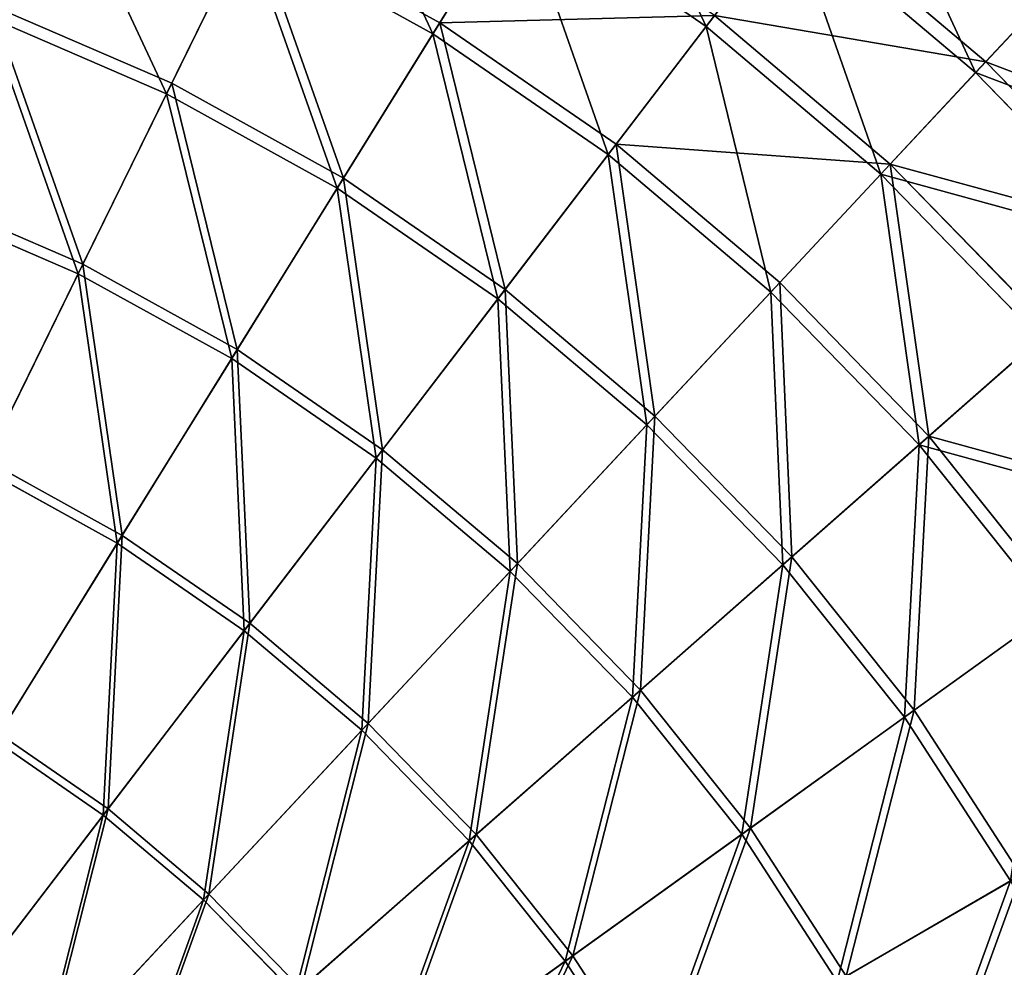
# Model space of a CAD drawing. Extents: x 0 to 923, y 0 to 335.
# Tile 159 of 164: x 799 to 858, y 222 to 278. Entities that reach past the tile are written whole.
import ezdxf

# ---------------------------------------------------------------- set-up
doc = ezdxf.new("R2010")
doc.units = 0
doc.layers.get('0').update_dxf_attribs({"color": 13, "linetype": 'CONTINUOUS'})

# ---------------------------------------------------------------- blocks, each defined once
blk = doc.blocks.new('GROUP_4')
for p, q in [((235.841, 277.927, 104.675), (240.925, 286.137, 91.669)), ((240.487, 285.429, 91.112), (235.433, 277.268, 104.039)), ((251.704, 277.697, 91.112), (240.487, 285.429, 91.112)), ((257.271, 284.981, 77.78), (268.363, 275.605, 77.78)), ((219.881, 274.329, 116.673), (224.678, 284.103, 104.675)), ((224.678, 284.103, 104.675), (235.841, 277.927, 104.675)), ((256.734, 284.278, 77.308), (251.704, 277.697, 91.112)), ((267.76, 274.959, 77.308), (256.734, 284.278, 77.308)), ((224.337, 283.408, 104.039), (219.569, 273.694, 115.964)), ((235.433, 277.268, 104.039), (224.337, 283.408, 104.039)), ((268.363, 275.605, 77.78), (273.092, 280.673, 63.143)), ((272.46, 279.996, 62.759), (267.76, 274.959, 77.308)), ((209.147, 278.958, 116.673), (219.881, 274.329, 116.673)), ((219.569, 273.694, 115.964), (208.899, 278.295, 115.964)), ((246.345, 270.686, 104.675), (252.21, 278.359, 91.669)), ((252.21, 278.359, 91.669), (262.677, 269.512, 91.669)), ((230.109, 268.67, 116.673), (235.841, 277.927, 104.675)), ((235.841, 277.927, 104.675), (246.345, 270.686, 104.675)), ((251.704, 277.697, 91.112), (245.875, 270.071, 104.039)), ((262.109, 268.903, 91.112), (251.704, 277.697, 91.112)), ((235.433, 277.268, 104.039), (229.737, 268.068, 115.964)), ((245.875, 270.071, 104.039), (235.433, 277.268, 104.039)), ((262.677, 269.512, 91.669), (268.363, 275.605, 77.78)), ((268.363, 275.605, 77.78), (278.483, 265.188, 77.78)), ((267.76, 274.959, 77.308), (262.109, 268.903, 91.112)), ((277.82, 264.604, 77.308), (267.76, 274.959, 77.308)), ((214.589, 263.546, 127.547), (219.881, 274.329, 116.673)), ((219.881, 274.329, 116.673), (230.109, 268.67, 116.673)), ((219.569, 273.694, 115.964), (214.309, 262.976, 126.772)), ((229.737, 268.068, 115.964), (219.569, 273.694, 115.964)), ((239.734, 262.036, 116.673), (246.345, 270.686, 104.675)), ((246.345, 270.686, 104.675), (256.089, 262.451, 104.675)), ((245.875, 270.071, 104.039), (239.304, 261.474, 115.964)), ((255.561, 261.885, 104.039), (245.875, 270.071, 104.039)), ((256.089, 262.451, 104.675), (262.677, 269.512, 91.669)), ((262.677, 269.512, 91.669), (272.227, 259.681, 91.669)), ((223.785, 258.458, 127.547), (230.109, 268.67, 116.673)), ((230.109, 268.67, 116.673), (239.734, 262.036, 116.673)), ((262.109, 268.903, 91.112), (255.561, 261.885, 104.039)), ((271.602, 259.131, 91.112), (262.109, 268.903, 91.112)), ((229.737, 268.068, 115.964), (223.451, 257.918, 126.772)), ((239.304, 261.474, 115.964), (229.737, 268.068, 115.964)), ((204.937, 267.708, 127.547), (214.589, 263.546, 127.547)), ((214.309, 262.976, 126.772), (204.715, 267.113, 126.772)), ((208.851, 251.856, 137.192), (214.589, 263.546, 127.547)), ((214.589, 263.546, 127.547), (223.785, 258.458, 127.547)), ((214.309, 262.976, 126.772), (208.606, 251.357, 136.359)), ((223.451, 257.918, 126.772), (214.309, 262.976, 126.772)), ((248.661, 254.49, 116.673), (256.089, 262.451, 104.675)), ((256.089, 262.451, 104.675), (264.978, 253.3, 104.675)), ((232.439, 252.492, 127.547), (239.734, 262.036, 116.673)), ((239.734, 262.036, 116.673), (248.661, 254.49, 116.673)), ((255.561, 261.885, 104.039), (248.178, 253.973, 115.964)), ((264.397, 252.788, 104.039), (255.561, 261.885, 104.039)), ((239.304, 261.474, 115.964), (232.053, 251.988, 126.772)), ((248.178, 253.973, 115.964), (239.304, 261.474, 115.964)), ((264.978, 253.3, 104.675), (272.227, 259.681, 91.669)), ((271.602, 259.131, 91.112), (264.397, 252.788, 104.039)), ((216.93, 247.387, 137.192), (223.785, 258.458, 127.547)), ((223.785, 258.458, 127.547), (232.439, 252.492, 127.547)), ((223.451, 257.918, 126.772), (216.637, 246.914, 136.359)), ((232.053, 251.988, 126.772), (223.451, 257.918, 126.772)), ((248.178, 253.973, 115.964), (240.033, 245.243, 126.772)), ((240.466, 245.708, 127.547), (248.661, 254.49, 116.673)), ((256.275, 245.638, 115.964), (248.178, 253.973, 115.964)), ((248.661, 254.49, 116.673), (256.806, 246.106, 116.673)), ((264.397, 252.788, 104.039), (256.275, 245.638, 115.964)), ((256.806, 246.106, 116.673), (264.978, 253.3, 104.675)), ((272.3, 242.87, 104.039), (264.397, 252.788, 104.039)), ((264.978, 253.3, 104.675), (272.928, 243.322, 104.675)), ((224.532, 242.147, 137.192), (232.439, 252.492, 127.547)), ((232.439, 252.492, 127.547), (240.466, 245.708, 127.547)), ((208.851, 251.856, 137.192), (216.93, 247.387, 137.192)), ((232.053, 251.988, 126.772), (224.194, 241.705, 136.359)), ((240.033, 245.243, 126.772), (232.053, 251.988, 126.772)), ((216.637, 246.914, 136.359), (208.606, 251.357, 136.359)), ((216.637, 246.914, 136.359), (209.361, 235.163, 144.634)), ((209.609, 235.564, 145.517), (216.93, 247.387, 137.192)), ((224.194, 241.705, 136.359), (216.637, 246.914, 136.359)), ((216.93, 247.387, 137.192), (224.532, 242.147, 137.192)), ((247.79, 238.169, 127.547), (256.806, 246.106, 116.673)), ((256.806, 246.106, 116.673), (264.09, 236.964, 116.673)), ((240.033, 245.243, 126.772), (231.204, 235.78, 136.359)), ((231.583, 236.187, 137.192), (240.466, 245.708, 127.547)), ((247.313, 237.749, 126.772), (240.033, 245.243, 126.772)), ((240.466, 245.708, 127.547), (247.79, 238.169, 127.547)), ((256.275, 245.638, 115.964), (247.313, 237.749, 126.772)), ((263.516, 236.55, 115.964), (256.275, 245.638, 115.964)), ((272.3, 242.87, 104.039), (263.516, 236.55, 115.964)), ((264.09, 236.964, 116.673), (272.928, 243.322, 104.675)), ((224.194, 241.705, 136.359), (215.801, 230.724, 144.634)), ((216.087, 231.099, 145.517), (224.532, 242.147, 137.192)), ((231.204, 235.78, 136.359), (224.194, 241.705, 136.359)), ((224.532, 242.147, 137.192), (231.583, 236.187, 137.192)), ((238.016, 229.565, 137.192), (247.79, 238.169, 127.547)), ((247.79, 238.169, 127.547), (254.34, 229.948, 127.547)), ((247.313, 237.749, 126.772), (237.599, 229.197, 136.359)), ((253.824, 229.577, 126.772), (247.313, 237.749, 126.772)), ((254.34, 229.948, 127.547), (264.09, 236.964, 116.673)), ((264.09, 236.964, 116.673), (270.443, 227.151, 116.673)), ((263.516, 236.55, 115.964), (253.824, 229.577, 126.772)), ((269.831, 226.796, 115.964), (263.516, 236.55, 115.964)), ((231.204, 235.78, 136.359), (221.775, 225.675, 144.634)), ((222.096, 226.02, 145.517), (231.583, 236.187, 137.192)), ((237.599, 229.197, 136.359), (231.204, 235.78, 136.359)), ((231.583, 236.187, 137.192), (238.016, 229.565, 137.192)), ((215.801, 230.724, 144.634), (209.361, 235.163, 144.634)), ((209.609, 235.564, 145.517), (216.087, 231.099, 145.517)), ((207.188, 219.455, 152.44), (216.087, 231.099, 145.517)), ((216.087, 231.099, 145.517), (222.096, 226.02, 145.517)), ((215.801, 230.724, 144.634), (206.955, 219.151, 151.515)), ((221.775, 225.675, 144.634), (215.801, 230.724, 144.634)), ((243.769, 222.344, 137.192), (254.34, 229.948, 127.547)), ((254.34, 229.948, 127.547), (260.052, 221.126, 127.547)), ((227.579, 220.376, 145.517), (238.016, 229.565, 137.192)), ((238.016, 229.565, 137.192), (243.769, 222.344, 137.192)), ((253.824, 229.577, 126.772), (243.318, 222.019, 136.359)), ((259.502, 220.807, 126.772), (253.824, 229.577, 126.772)), ((237.599, 229.197, 136.359), (227.225, 220.065, 144.634)), ((243.318, 222.019, 136.359), (237.599, 229.197, 136.359)), ((260.052, 221.126, 127.547), (270.443, 227.151, 116.673)), ((269.831, 226.796, 115.964), (259.502, 220.807, 126.772)), ((212.098, 215.305, 152.44), (222.096, 226.02, 145.517)), ((222.096, 226.02, 145.517), (227.579, 220.376, 145.517)), ((221.775, 225.675, 144.634), (211.837, 215.025, 151.515)), ((227.225, 220.065, 144.634), (221.775, 225.675, 144.634)), ((232.482, 214.223, 145.517), (243.769, 222.344, 137.192)), ((243.769, 222.344, 137.192), (248.787, 214.594, 137.192)), ((243.318, 222.019, 136.359), (232.099, 213.947, 144.634)), ((248.306, 214.315, 136.359), (243.318, 222.019, 136.359))]:
    blk.add_line(p, q)
mesh = blk.add_polyface()
corners = [(224.678, 284.103, 104.675), (240.925, 286.137, 91.669), (228.933, 292.772, 91.669), (235.841, 277.927, 104.675)]
mesh.append_faces([[corners[k] for k in face] for face in [(0, 1, 2), (1, 0, 3)]], dxfattribs={"vtx0": -1})
mesh = blk.add_polyface()
corners = [(251.704, 277.697, 91.112), (244.848, 292.472, 77.308), (256.734, 284.278, 77.308), (240.487, 285.429, 91.112)]
mesh.append_faces([[corners[k] for k in face] for face in [(0, 1, 2), (1, 0, 3)]], dxfattribs={"vtx0": -1})
mesh = blk.add_polyface()
corners = [(235.433, 277.268, 104.039), (228.566, 292.025, 91.112), (240.487, 285.429, 91.112), (224.337, 283.408, 104.039)]
mesh.append_faces([[corners[k] for k in face] for face in [(0, 1, 2), (1, 0, 3)]], dxfattribs={"vtx0": -1})
mesh = blk.add_polyface()
corners = [(257.271, 284.981, 77.78), (273.092, 280.673, 63.143), (261.48, 290.488, 63.143), (268.363, 275.605, 77.78)]
mesh.append_faces([[corners[k] for k in face] for face in [(0, 1, 2), (1, 0, 3)]], dxfattribs={"vtx0": -1})
mesh = blk.add_polyface()
corners = [(267.76, 274.959, 77.308), (260.918, 289.752, 62.759), (272.46, 279.996, 62.759), (256.734, 284.278, 77.308)]
mesh.append_faces([[corners[k] for k in face] for face in [(0, 1, 2), (1, 0, 3)]], dxfattribs={"vtx0": -1})
mesh = blk.add_polyface()
corners = [(209.147, 278.958, 116.673), (224.678, 284.103, 104.675), (212.963, 289.155, 104.675), (219.881, 274.329, 116.673)]
mesh.append_faces([[corners[k] for k in face] for face in [(0, 1, 2), (1, 0, 3)]], dxfattribs={"vtx0": -1})
mesh = blk.add_polyface()
corners = [(219.569, 273.694, 115.964), (212.692, 288.43, 104.039), (224.337, 283.408, 104.039), (208.899, 278.295, 115.964)]
mesh.append_faces([[corners[k] for k in face] for face in [(0, 1, 2), (1, 0, 3)]], dxfattribs={"vtx0": -1})
mesh = blk.add_polyface()
corners = [(235.841, 277.927, 104.675), (252.21, 278.359, 91.669), (240.925, 286.137, 91.669), (246.345, 270.686, 104.675)]
mesh.append_faces([[corners[k] for k in face] for face in [(0, 1, 2), (1, 0, 3)]], dxfattribs={"vtx0": -1})
mesh = blk.add_polyface()
corners = [(245.875, 270.071, 104.039), (240.487, 285.429, 91.112), (251.704, 277.697, 91.112), (235.433, 277.268, 104.039)]
mesh.append_faces([[corners[k] for k in face] for face in [(0, 1, 2), (1, 0, 3)]], dxfattribs={"vtx0": -1})
mesh = blk.add_polyface()
corners = [(252.21, 278.359, 91.669), (268.363, 275.605, 77.78), (257.271, 284.981, 77.78), (262.677, 269.512, 91.669)]
mesh.append_faces([[corners[k] for k in face] for face in [(0, 1, 2), (1, 0, 3)]], dxfattribs={"vtx0": -1})
mesh = blk.add_polyface()
corners = [(230.109, 268.67, 116.673), (224.678, 284.103, 104.675), (219.881, 274.329, 116.673), (235.841, 277.927, 104.675)]
mesh.append_faces([[corners[k] for k in face] for face in [(0, 1, 2), (1, 0, 3)]], dxfattribs={"vtx0": -1})
mesh = blk.add_polyface()
corners = [(262.109, 268.903, 91.112), (256.734, 284.278, 77.308), (267.76, 274.959, 77.308), (251.704, 277.697, 91.112)]
mesh.append_faces([[corners[k] for k in face] for face in [(0, 1, 2), (1, 0, 3)]], dxfattribs={"vtx0": -1})
mesh = blk.add_polyface()
corners = [(224.337, 283.408, 104.039), (229.737, 268.068, 115.964), (219.569, 273.694, 115.964), (235.433, 277.268, 104.039)]
mesh.append_faces([[corners[k] for k in face] for face in [(0, 1, 2), (1, 0, 3)]], dxfattribs={"vtx0": -1})
mesh = blk.add_polyface()
corners = [(283.686, 269.768, 63.143), (268.363, 275.605, 77.78), (278.483, 265.188, 77.78), (273.092, 280.673, 63.143)]
mesh.append_faces([[corners[k] for k in face] for face in [(0, 1, 2), (1, 0, 3)]], dxfattribs={"vtx0": -1})
mesh = blk.add_polyface()
corners = [(267.76, 274.959, 77.308), (282.991, 269.157, 62.759), (277.82, 264.604, 77.308), (272.46, 279.996, 62.759)]
mesh.append_faces([[corners[k] for k in face] for face in [(0, 1, 2), (1, 0, 3)]], dxfattribs={"vtx0": -1})
mesh = blk.add_polyface()
corners = [(214.589, 263.546, 127.547), (209.147, 278.958, 116.673), (204.937, 267.708, 127.547), (219.881, 274.329, 116.673)]
mesh.append_faces([[corners[k] for k in face] for face in [(0, 1, 2), (1, 0, 3)]], dxfattribs={"vtx0": -1})
mesh = blk.add_polyface()
corners = [(208.899, 278.295, 115.964), (214.309, 262.976, 126.772), (204.715, 267.113, 126.772), (219.569, 273.694, 115.964)]
mesh.append_faces([[corners[k] for k in face] for face in [(0, 1, 2), (1, 0, 3)]], dxfattribs={"vtx0": -1})
mesh = blk.add_polyface()
corners = [(246.345, 270.686, 104.675), (262.677, 269.512, 91.669), (252.21, 278.359, 91.669), (256.089, 262.451, 104.675)]
mesh.append_faces([[corners[k] for k in face] for face in [(0, 1, 2), (1, 0, 3)]], dxfattribs={"vtx0": -1})
mesh = blk.add_polyface()
corners = [(239.734, 262.036, 116.673), (235.841, 277.927, 104.675), (230.109, 268.67, 116.673), (246.345, 270.686, 104.675)]
mesh.append_faces([[corners[k] for k in face] for face in [(0, 1, 2), (1, 0, 3)]], dxfattribs={"vtx0": -1})
mesh = blk.add_polyface()
corners = [(255.561, 261.885, 104.039), (251.704, 277.697, 91.112), (262.109, 268.903, 91.112), (245.875, 270.071, 104.039)]
mesh.append_faces([[corners[k] for k in face] for face in [(0, 1, 2), (1, 0, 3)]], dxfattribs={"vtx0": -1})
mesh = blk.add_polyface()
corners = [(235.433, 277.268, 104.039), (239.304, 261.474, 115.964), (229.737, 268.068, 115.964), (245.875, 270.071, 104.039)]
mesh.append_faces([[corners[k] for k in face] for face in [(0, 1, 2), (1, 0, 3)]], dxfattribs={"vtx0": -1})
mesh = blk.add_polyface()
corners = [(278.483, 265.188, 77.78), (262.677, 269.512, 91.669), (272.227, 259.681, 91.669), (268.363, 275.605, 77.78)]
mesh.append_faces([[corners[k] for k in face] for face in [(0, 1, 2), (1, 0, 3)]], dxfattribs={"vtx0": -1})
mesh = blk.add_polyface()
corners = [(262.109, 268.903, 91.112), (277.82, 264.604, 77.308), (271.602, 259.131, 91.112), (267.76, 274.959, 77.308)]
mesh.append_faces([[corners[k] for k in face] for face in [(0, 1, 2), (1, 0, 3)]], dxfattribs={"vtx0": -1})
mesh = blk.add_polyface()
corners = [(223.785, 258.458, 127.547), (219.881, 274.329, 116.673), (214.589, 263.546, 127.547), (230.109, 268.67, 116.673)]
mesh.append_faces([[corners[k] for k in face] for face in [(0, 1, 2), (1, 0, 3)]], dxfattribs={"vtx0": -1})
mesh = blk.add_polyface()
corners = [(219.569, 273.694, 115.964), (223.451, 257.918, 126.772), (214.309, 262.976, 126.772), (229.737, 268.068, 115.964)]
mesh.append_faces([[corners[k] for k in face] for face in [(0, 1, 2), (1, 0, 3)]], dxfattribs={"vtx0": -1})
mesh = blk.add_polyface()
corners = [(248.661, 254.49, 116.673), (246.345, 270.686, 104.675), (239.734, 262.036, 116.673), (256.089, 262.451, 104.675)]
mesh.append_faces([[corners[k] for k in face] for face in [(0, 1, 2), (1, 0, 3)]], dxfattribs={"vtx0": -1})
mesh = blk.add_polyface()
corners = [(245.875, 270.071, 104.039), (248.178, 253.973, 115.964), (239.304, 261.474, 115.964), (255.561, 261.885, 104.039)]
mesh.append_faces([[corners[k] for k in face] for face in [(0, 1, 2), (1, 0, 3)]], dxfattribs={"vtx0": -1})
mesh = blk.add_polyface()
corners = [(264.978, 253.3, 104.675), (262.677, 269.512, 91.669), (256.089, 262.451, 104.675), (272.227, 259.681, 91.669)]
mesh.append_faces([[corners[k] for k in face] for face in [(0, 1, 2), (1, 0, 3)]], dxfattribs={"vtx0": -1})
mesh = blk.add_polyface()
corners = [(232.439, 252.492, 127.547), (230.109, 268.67, 116.673), (223.785, 258.458, 127.547), (239.734, 262.036, 116.673)]
mesh.append_faces([[corners[k] for k in face] for face in [(0, 1, 2), (1, 0, 3)]], dxfattribs={"vtx0": -1})
mesh = blk.add_polyface()
corners = [(262.109, 268.903, 91.112), (264.397, 252.788, 104.039), (255.561, 261.885, 104.039), (271.602, 259.131, 91.112)]
mesh.append_faces([[corners[k] for k in face] for face in [(0, 1, 2), (1, 0, 3)]], dxfattribs={"vtx0": -1})
mesh = blk.add_polyface()
corners = [(229.737, 268.068, 115.964), (232.053, 251.988, 126.772), (223.451, 257.918, 126.772), (239.304, 261.474, 115.964)]
mesh.append_faces([[corners[k] for k in face] for face in [(0, 1, 2), (1, 0, 3)]], dxfattribs={"vtx0": -1})
mesh = blk.add_polyface()
corners = [(208.851, 251.856, 137.192), (204.937, 267.708, 127.547), (200.374, 255.513, 137.192), (214.589, 263.546, 127.547)]
mesh.append_faces([[corners[k] for k in face] for face in [(0, 1, 2), (1, 0, 3)]], dxfattribs={"vtx0": -1})
mesh = blk.add_polyface()
corners = [(204.715, 267.113, 126.772), (208.606, 251.357, 136.359), (200.179, 254.992, 136.359), (214.309, 262.976, 126.772)]
mesh.append_faces([[corners[k] for k in face] for face in [(0, 1, 2), (1, 0, 3)]], dxfattribs={"vtx0": -1})
mesh = blk.add_polyface()
corners = [(216.93, 247.387, 137.192), (214.589, 263.546, 127.547), (208.851, 251.856, 137.192), (223.785, 258.458, 127.547)]
mesh.append_faces([[corners[k] for k in face] for face in [(0, 1, 2), (1, 0, 3)]], dxfattribs={"vtx0": -1})
mesh = blk.add_polyface()
corners = [(214.309, 262.976, 126.772), (216.637, 246.914, 136.359), (208.606, 251.357, 136.359), (223.451, 257.918, 126.772)]
mesh.append_faces([[corners[k] for k in face] for face in [(0, 1, 2), (1, 0, 3)]], dxfattribs={"vtx0": -1})
mesh = blk.add_polyface()
corners = [(256.806, 246.106, 116.673), (256.089, 262.451, 104.675), (248.661, 254.49, 116.673), (264.978, 253.3, 104.675)]
mesh.append_faces([[corners[k] for k in face] for face in [(0, 1, 2), (1, 0, 3)]], dxfattribs={"vtx0": -1})
mesh = blk.add_polyface()
corners = [(240.466, 245.708, 127.547), (239.734, 262.036, 116.673), (232.439, 252.492, 127.547), (248.661, 254.49, 116.673)]
mesh.append_faces([[corners[k] for k in face] for face in [(0, 1, 2), (1, 0, 3)]], dxfattribs={"vtx0": -1})
mesh = blk.add_polyface()
corners = [(255.561, 261.885, 104.039), (256.275, 245.638, 115.964), (248.178, 253.973, 115.964), (264.397, 252.788, 104.039)]
mesh.append_faces([[corners[k] for k in face] for face in [(0, 1, 2), (1, 0, 3)]], dxfattribs={"vtx0": -1})
mesh = blk.add_polyface()
corners = [(239.304, 261.474, 115.964), (240.033, 245.243, 126.772), (232.053, 251.988, 126.772), (248.178, 253.973, 115.964)]
mesh.append_faces([[corners[k] for k in face] for face in [(0, 1, 2), (1, 0, 3)]], dxfattribs={"vtx0": -1})
mesh = blk.add_polyface()
corners = [(280.767, 248.962, 91.669), (264.978, 253.3, 104.675), (272.928, 243.322, 104.675), (272.227, 259.681, 91.669)]
mesh.append_faces([[corners[k] for k in face] for face in [(0, 1, 2), (1, 0, 3)]], dxfattribs={"vtx0": -1})
mesh = blk.add_polyface()
corners = [(264.397, 252.788, 104.039), (280.091, 248.475, 91.112), (272.3, 242.87, 104.039), (271.602, 259.131, 91.112)]
mesh.append_faces([[corners[k] for k in face] for face in [(0, 1, 2), (1, 0, 3)]], dxfattribs={"vtx0": -1})
mesh = blk.add_polyface()
corners = [(224.532, 242.147, 137.192), (223.785, 258.458, 127.547), (216.93, 247.387, 137.192), (232.439, 252.492, 127.547)]
mesh.append_faces([[corners[k] for k in face] for face in [(0, 1, 2), (1, 0, 3)]], dxfattribs={"vtx0": -1})
mesh = blk.add_polyface()
corners = [(223.451, 257.918, 126.772), (224.194, 241.705, 136.359), (216.637, 246.914, 136.359), (232.053, 251.988, 126.772)]
mesh.append_faces([[corners[k] for k in face] for face in [(0, 1, 2), (1, 0, 3)]], dxfattribs={"vtx0": -1})
mesh = blk.add_polyface()
corners = [(248.178, 253.973, 115.964), (247.313, 237.749, 126.772), (240.033, 245.243, 126.772), (256.275, 245.638, 115.964)]
mesh.append_faces([[corners[k] for k in face] for face in [(0, 1, 2), (1, 0, 3)]], dxfattribs={"vtx0": -1})
mesh = blk.add_polyface()
corners = [(247.79, 238.169, 127.547), (248.661, 254.49, 116.673), (240.466, 245.708, 127.547), (256.806, 246.106, 116.673)]
mesh.append_faces([[corners[k] for k in face] for face in [(0, 1, 2), (1, 0, 3)]], dxfattribs={"vtx0": -1})
mesh = blk.add_polyface()
corners = [(264.397, 252.788, 104.039), (263.516, 236.55, 115.964), (256.275, 245.638, 115.964), (272.3, 242.87, 104.039)]
mesh.append_faces([[corners[k] for k in face] for face in [(0, 1, 2), (1, 0, 3)]], dxfattribs={"vtx0": -1})
mesh = blk.add_polyface()
corners = [(264.09, 236.964, 116.673), (264.978, 253.3, 104.675), (256.806, 246.106, 116.673), (272.928, 243.322, 104.675)]
mesh.append_faces([[corners[k] for k in face] for face in [(0, 1, 2), (1, 0, 3)]], dxfattribs={"vtx0": -1})
mesh = blk.add_polyface()
corners = [(231.583, 236.187, 137.192), (232.439, 252.492, 127.547), (224.532, 242.147, 137.192), (240.466, 245.708, 127.547)]
mesh.append_faces([[corners[k] for k in face] for face in [(0, 1, 2), (1, 0, 3)]], dxfattribs={"vtx0": -1})
mesh = blk.add_polyface()
corners = [(209.609, 235.564, 145.517), (208.851, 251.856, 137.192), (202.725, 239.373, 145.517), (216.93, 247.387, 137.192)]
mesh.append_faces([[corners[k] for k in face] for face in [(0, 1, 2), (1, 0, 3)]], dxfattribs={"vtx0": -1})
mesh = blk.add_polyface()
corners = [(232.053, 251.988, 126.772), (231.204, 235.78, 136.359), (224.194, 241.705, 136.359), (240.033, 245.243, 126.772)]
mesh.append_faces([[corners[k] for k in face] for face in [(0, 1, 2), (1, 0, 3)]], dxfattribs={"vtx0": -1})
mesh = blk.add_polyface()
corners = [(208.606, 251.357, 136.359), (209.361, 235.163, 144.634), (202.517, 238.95, 144.634), (216.637, 246.914, 136.359)]
mesh.append_faces([[corners[k] for k in face] for face in [(0, 1, 2), (1, 0, 3)]], dxfattribs={"vtx0": -1})
mesh = blk.add_polyface()
corners = [(216.637, 246.914, 136.359), (215.801, 230.724, 144.634), (209.361, 235.163, 144.634), (224.194, 241.705, 136.359)]
mesh.append_faces([[corners[k] for k in face] for face in [(0, 1, 2), (1, 0, 3)]], dxfattribs={"vtx0": -1})
mesh = blk.add_polyface()
corners = [(216.087, 231.099, 145.517), (216.93, 247.387, 137.192), (209.609, 235.564, 145.517), (224.532, 242.147, 137.192)]
mesh.append_faces([[corners[k] for k in face] for face in [(0, 1, 2), (1, 0, 3)]], dxfattribs={"vtx0": -1})
mesh = blk.add_polyface()
corners = [(254.34, 229.948, 127.547), (256.806, 246.106, 116.673), (247.79, 238.169, 127.547), (264.09, 236.964, 116.673)]
mesh.append_faces([[corners[k] for k in face] for face in [(0, 1, 2), (1, 0, 3)]], dxfattribs={"vtx0": -1})
mesh = blk.add_polyface()
corners = [(240.033, 245.243, 126.772), (237.599, 229.197, 136.359), (231.204, 235.78, 136.359), (247.313, 237.749, 126.772)]
mesh.append_faces([[corners[k] for k in face] for face in [(0, 1, 2), (1, 0, 3)]], dxfattribs={"vtx0": -1})
mesh = blk.add_polyface()
corners = [(238.016, 229.565, 137.192), (240.466, 245.708, 127.547), (231.583, 236.187, 137.192), (247.79, 238.169, 127.547)]
mesh.append_faces([[corners[k] for k in face] for face in [(0, 1, 2), (1, 0, 3)]], dxfattribs={"vtx0": -1})
mesh = blk.add_polyface()
corners = [(256.275, 245.638, 115.964), (253.824, 229.577, 126.772), (247.313, 237.749, 126.772), (263.516, 236.55, 115.964)]
mesh.append_faces([[corners[k] for k in face] for face in [(0, 1, 2), (1, 0, 3)]], dxfattribs={"vtx0": -1})
mesh = blk.add_polyface()
corners = [(272.3, 242.87, 104.039), (269.831, 226.796, 115.964), (263.516, 236.55, 115.964), (279.192, 232.224, 104.039)]
mesh.append_faces([[corners[k] for k in face] for face in [(0, 1, 2), (1, 0, 3)]], dxfattribs={"vtx0": -1})
mesh = blk.add_polyface()
corners = [(270.443, 227.151, 116.673), (272.928, 243.322, 104.675), (264.09, 236.964, 116.673), (279.862, 232.613, 104.675)]
mesh.append_faces([[corners[k] for k in face] for face in [(0, 1, 2), (1, 0, 3)]], dxfattribs={"vtx0": -1})
mesh = blk.add_polyface()
corners = [(224.194, 241.705, 136.359), (221.775, 225.675, 144.634), (215.801, 230.724, 144.634), (231.204, 235.78, 136.359)]
mesh.append_faces([[corners[k] for k in face] for face in [(0, 1, 2), (1, 0, 3)]], dxfattribs={"vtx0": -1})
mesh = blk.add_polyface()
corners = [(222.096, 226.02, 145.517), (224.532, 242.147, 137.192), (216.087, 231.099, 145.517), (231.583, 236.187, 137.192)]
mesh.append_faces([[corners[k] for k in face] for face in [(0, 1, 2), (1, 0, 3)]], dxfattribs={"vtx0": -1})
mesh = blk.add_polyface()
corners = [(243.769, 222.344, 137.192), (247.79, 238.169, 127.547), (238.016, 229.565, 137.192), (254.34, 229.948, 127.547)]
mesh.append_faces([[corners[k] for k in face] for face in [(0, 1, 2), (1, 0, 3)]], dxfattribs={"vtx0": -1})
mesh = blk.add_polyface()
corners = [(247.313, 237.749, 126.772), (243.318, 222.019, 136.359), (237.599, 229.197, 136.359), (253.824, 229.577, 126.772)]
mesh.append_faces([[corners[k] for k in face] for face in [(0, 1, 2), (1, 0, 3)]], dxfattribs={"vtx0": -1})
mesh = blk.add_polyface()
corners = [(260.052, 221.126, 127.547), (264.09, 236.964, 116.673), (254.34, 229.948, 127.547), (270.443, 227.151, 116.673)]
mesh.append_faces([[corners[k] for k in face] for face in [(0, 1, 2), (1, 0, 3)]], dxfattribs={"vtx0": -1})
mesh = blk.add_polyface()
corners = [(263.516, 236.55, 115.964), (259.502, 220.807, 126.772), (253.824, 229.577, 126.772), (269.831, 226.796, 115.964)]
mesh.append_faces([[corners[k] for k in face] for face in [(0, 1, 2), (1, 0, 3)]], dxfattribs={"vtx0": -1})
mesh = blk.add_polyface()
corners = [(231.204, 235.78, 136.359), (227.225, 220.065, 144.634), (221.775, 225.675, 144.634), (237.599, 229.197, 136.359)]
mesh.append_faces([[corners[k] for k in face] for face in [(0, 1, 2), (1, 0, 3)]], dxfattribs={"vtx0": -1})
mesh = blk.add_polyface()
corners = [(227.579, 220.376, 145.517), (231.583, 236.187, 137.192), (222.096, 226.02, 145.517), (238.016, 229.565, 137.192)]
mesh.append_faces([[corners[k] for k in face] for face in [(0, 1, 2), (1, 0, 3)]], dxfattribs={"vtx0": -1})
mesh = blk.add_polyface()
corners = [(209.361, 235.163, 144.634), (206.955, 219.151, 151.515), (201.692, 222.779, 151.515), (215.801, 230.724, 144.634)]
mesh.append_faces([[corners[k] for k in face] for face in [(0, 1, 2), (1, 0, 3)]], dxfattribs={"vtx0": -1})
mesh = blk.add_polyface()
corners = [(207.188, 219.455, 152.44), (209.609, 235.564, 145.517), (201.894, 223.104, 152.44), (216.087, 231.099, 145.517)]
mesh.append_faces([[corners[k] for k in face] for face in [(0, 1, 2), (1, 0, 3)]], dxfattribs={"vtx0": -1})
mesh = blk.add_polyface()
corners = [(212.098, 215.305, 152.44), (216.087, 231.099, 145.517), (207.188, 219.455, 152.44), (222.096, 226.02, 145.517)]
mesh.append_faces([[corners[k] for k in face] for face in [(0, 1, 2), (1, 0, 3)]], dxfattribs={"vtx0": -1})
mesh = blk.add_polyface()
corners = [(215.801, 230.724, 144.634), (211.837, 215.025, 151.515), (206.955, 219.151, 151.515), (221.775, 225.675, 144.634)]
mesh.append_faces([[corners[k] for k in face] for face in [(0, 1, 2), (1, 0, 3)]], dxfattribs={"vtx0": -1})
mesh = blk.add_polyface()
corners = [(248.787, 214.594, 137.192), (254.34, 229.948, 127.547), (243.769, 222.344, 137.192), (260.052, 221.126, 127.547)]
mesh.append_faces([[corners[k] for k in face] for face in [(0, 1, 2), (1, 0, 3)]], dxfattribs={"vtx0": -1})
mesh = blk.add_polyface()
corners = [(232.482, 214.223, 145.517), (238.016, 229.565, 137.192), (227.579, 220.376, 145.517), (243.769, 222.344, 137.192)]
mesh.append_faces([[corners[k] for k in face] for face in [(0, 1, 2), (1, 0, 3)]], dxfattribs={"vtx0": -1})
mesh = blk.add_polyface()
corners = [(253.824, 229.577, 126.772), (248.306, 214.315, 136.359), (243.318, 222.019, 136.359), (259.502, 220.807, 126.772)]
mesh.append_faces([[corners[k] for k in face] for face in [(0, 1, 2), (1, 0, 3)]], dxfattribs={"vtx0": -1})
mesh = blk.add_polyface()
corners = [(237.599, 229.197, 136.359), (232.099, 213.947, 144.634), (227.225, 220.065, 144.634), (243.318, 222.019, 136.359)]
mesh.append_faces([[corners[k] for k in face] for face in [(0, 1, 2), (1, 0, 3)]], dxfattribs={"vtx0": -1})
mesh = blk.add_polyface()
corners = [(264.872, 211.785, 127.547), (270.443, 227.151, 116.673), (260.052, 221.126, 127.547), (275.804, 216.764, 116.673)]
mesh.append_faces([[corners[k] for k in face] for face in [(0, 1, 2), (1, 0, 3)]], dxfattribs={"vtx0": -1})
mesh = blk.add_polyface()
corners = [(269.831, 226.796, 115.964), (264.294, 211.522, 126.772), (259.502, 220.807, 126.772), (275.159, 216.47, 115.964)]
mesh.append_faces([[corners[k] for k in face] for face in [(0, 1, 2), (1, 0, 3)]], dxfattribs={"vtx0": -1})
mesh = blk.add_polyface()
corners = [(216.579, 210.693, 152.44), (222.096, 226.02, 145.517), (212.098, 215.305, 152.44), (227.579, 220.376, 145.517)]
mesh.append_faces([[corners[k] for k in face] for face in [(0, 1, 2), (1, 0, 3)]], dxfattribs={"vtx0": -1})
mesh = blk.add_polyface()
corners = [(221.775, 225.675, 144.634), (216.291, 210.44, 151.515), (211.837, 215.025, 151.515), (227.225, 220.065, 144.634)]
mesh.append_faces([[corners[k] for k in face] for face in [(0, 1, 2), (1, 0, 3)]], dxfattribs={"vtx0": -1})
mesh = blk.add_polyface()
corners = [(236.758, 207.618, 145.517), (243.769, 222.344, 137.192), (232.482, 214.223, 145.517), (248.787, 214.594, 137.192)]
mesh.append_faces([[corners[k] for k in face] for face in [(0, 1, 2), (1, 0, 3)]], dxfattribs={"vtx0": -1})
mesh = blk.add_polyface()
corners = [(243.318, 222.019, 136.359), (236.35, 207.382, 144.634), (232.099, 213.947, 144.634), (248.306, 214.315, 136.359)]
mesh.append_faces([[corners[k] for k in face] for face in [(0, 1, 2), (1, 0, 3)]], dxfattribs={"vtx0": -1})
blk = doc.blocks.new('COMPONENT_7')
blk.add_blockref('GROUP_4', (0, 0))
blk = doc.blocks.new('GROUP_7')
blk.add_blockref('COMPONENT_7', (588.13, 0.008, 0.025))

msp = doc.modelspace()

# ---------------------------------------------------------------- block references
msp.add_blockref('GROUP_7', (0, 0))

doc.saveas('drawing.dxf')
